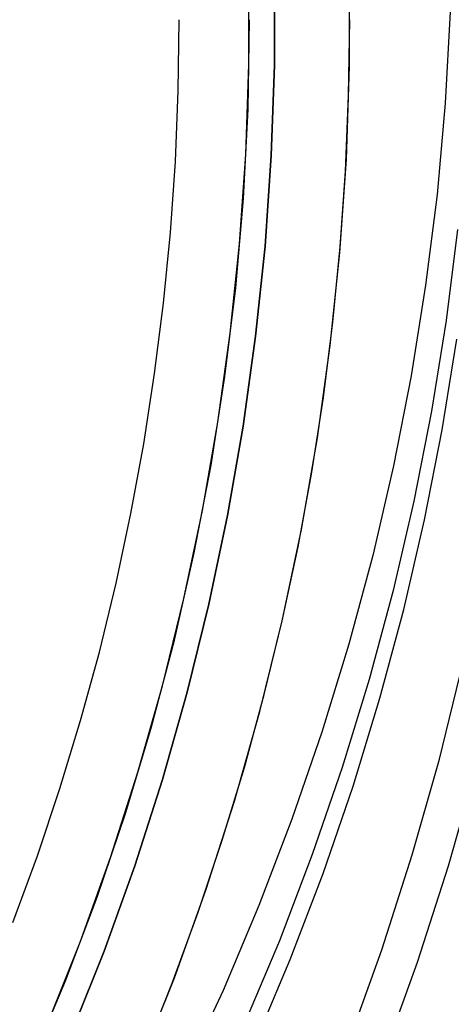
# Model space of a CAD drawing. Header units: millimetres. Extents: x 6049 to 7254, y -11340 to -10297.
# Tile 183 of 237: x 6699 to 6707, y -10700 to -10680. Entities that reach past the tile are written whole.
import ezdxf

# ---------------------------------------------------------------- set-up
doc = ezdxf.new("R2010")
doc.units = ezdxf.units.MM

msp = doc.modelspace()

# ---------------------------------------------------------------- linework, layer by layer
at = {"color": 8, "true_color": 0x7f7f7f}
for p, q in [((6703.743, -10679.197, 88.1), (6703.743, -10680.995, 88.1)), ((6703.743, -10680.995, 67.1), (6703.743, -10679.197, 67.1)), ((6703.743, -10679.197, 88.1), (6703.743, -10680.995, 88.1)), ((6703.743, -10680.995, 77.6), (6703.743, -10679.197, 77.6)), ((6703.743, -10680.995, 67.1), (6703.743, -10679.197, 67.1)), ((6705.234, -10681.021, 67.1), (6705.234, -10679.171, 67.1)), ((6705.234, -10681.021, 67.1), (6705.234, -10679.171, 67.1)), ((6705.234, -10681.021, 65.596), (6705.234, -10679.171, 65.596)), ((6703.236, -10680.987, 62.1), (6703.236, -10679.206, 62.1)), ((6703.236, -10680.987, 62.1), (6703.236, -10679.206, 62.1)), ((6707.229, -10679.94, 75.222), (6707.129, -10681.751, 75.572)), ((6701.838, -10681.504, 103.064), (6701.858, -10680.096, 103.064)), ((6701.838, -10681.504, 103.064), (6701.858, -10680.096, 103.064)), ((6703.22, -10681.871, 62.1), (6703.251, -10680.096, 62.1)), ((6705.214, -10681.599, 64.091), (6705.235, -10680.096, 64.091)), ((6705.214, -10681.599, 64.091), (6705.235, -10680.096, 64.091)), ((6703.175, -10682.766, 62.1), (6703.236, -10680.987, 62.1)), ((6703.175, -10682.766, 62.1), (6703.236, -10680.987, 62.1)), ((6703.743, -10680.995, 88.1), (6703.681, -10682.792, 88.1)), ((6703.681, -10682.792, 67.1), (6703.743, -10680.995, 67.1)), ((6703.743, -10680.995, 88.1), (6703.681, -10682.792, 88.1)), ((6703.681, -10682.792, 77.6), (6703.743, -10680.995, 77.6)), ((6703.681, -10682.792, 67.1), (6703.743, -10680.995, 67.1)), ((6705.17, -10682.87, 67.1), (6705.234, -10681.021, 67.1)), ((6705.17, -10682.87, 67.1), (6705.234, -10681.021, 67.1)), ((6705.17, -10682.87, 65.596), (6705.234, -10681.021, 65.596)), ((6701.78, -10682.911, 103.064), (6701.838, -10681.504, 103.064)), ((6701.78, -10682.911, 103.064), (6701.838, -10681.504, 103.064)), ((6705.151, -10683.101, 64.091), (6705.214, -10681.599, 64.091)), ((6705.151, -10683.101, 64.091), (6705.214, -10681.599, 64.091)), ((6703.128, -10683.644, 62.1), (6703.22, -10681.871, 62.1)), ((6707.129, -10681.751, 75.572), (6706.966, -10683.56, 75.915)), ((6703.052, -10684.543, 62.1), (6703.175, -10682.766, 62.1)), ((6703.052, -10684.543, 62.1), (6703.175, -10682.766, 62.1)), ((6703.681, -10682.792, 88.1), (6703.557, -10684.586, 88.1)), ((6703.557, -10684.586, 67.1), (6703.681, -10682.792, 67.1)), ((6703.681, -10682.792, 88.1), (6703.557, -10684.586, 88.1)), ((6703.557, -10684.586, 77.6), (6703.681, -10682.792, 77.6)), ((6703.557, -10684.586, 67.1), (6703.681, -10682.792, 67.1)), ((6705.042, -10684.715, 67.1), (6705.17, -10682.87, 67.1)), ((6705.042, -10684.715, 67.1), (6705.17, -10682.87, 67.1)), ((6705.042, -10684.715, 65.596), (6705.17, -10682.87, 65.596)), ((6701.682, -10684.316, 103.064), (6701.78, -10682.911, 103.064)), ((6701.682, -10684.316, 103.064), (6701.78, -10682.911, 103.064)), ((6705.047, -10684.6, 64.091), (6705.151, -10683.101, 64.091)), ((6705.047, -10684.6, 64.091), (6705.151, -10683.101, 64.091)), ((6702.976, -10685.412, 62.1), (6703.128, -10683.644, 62.1)), ((6706.966, -10683.56, 75.915), (6706.741, -10685.363, 76.249)), ((6707.37, -10684.26, 72.414), (6707.145, -10686.063, 72.748)), ((6701.545, -10685.717, 103.064), (6701.682, -10684.316, 103.064)), ((6701.545, -10685.717, 103.064), (6701.682, -10684.316, 103.064)), ((6702.868, -10686.314, 62.1), (6703.052, -10684.543, 62.1)), ((6702.868, -10686.314, 62.1), (6703.052, -10684.543, 62.1)), ((6703.557, -10684.586, 88.1), (6703.371, -10686.375, 88.1)), ((6703.371, -10686.375, 67.1), (6703.557, -10684.586, 67.1)), ((6703.557, -10684.586, 88.1), (6703.371, -10686.375, 88.1)), ((6703.371, -10686.375, 77.6), (6703.557, -10684.586, 77.6)), ((6703.371, -10686.375, 67.1), (6703.557, -10684.586, 67.1)), ((6704.901, -10686.095, 64.091), (6705.047, -10684.6, 64.091)), ((6704.901, -10686.095, 64.091), (6705.047, -10684.6, 64.091)), ((6704.851, -10686.555, 67.1), (6705.042, -10684.715, 67.1)), ((6704.851, -10686.555, 67.1), (6705.042, -10684.715, 67.1)), ((6704.851, -10686.555, 65.596), (6705.042, -10684.715, 65.596)), ((6702.763, -10687.174, 62.1), (6702.976, -10685.412, 62.1)), ((6706.741, -10685.363, 76.249), (6706.453, -10687.158, 76.575)), ((6701.369, -10687.114, 103.064), (6701.545, -10685.717, 103.064)), ((6701.369, -10687.114, 103.064), (6701.545, -10685.717, 103.064)), ((6704.713, -10687.586, 64.091), (6704.901, -10686.095, 64.091)), ((6704.713, -10687.586, 64.091), (6704.901, -10686.095, 64.091)), ((6707.145, -10686.063, 72.748), (6706.857, -10687.858, 73.074)), ((6702.623, -10688.078, 62.1), (6702.868, -10686.314, 62.1)), ((6702.623, -10688.078, 62.1), (6702.868, -10686.314, 62.1)), ((6703.371, -10686.375, 88.1), (6703.124, -10688.156, 88.1)), ((6703.124, -10688.156, 67.1), (6703.371, -10686.375, 67.1)), ((6703.371, -10686.375, 88.1), (6703.124, -10688.156, 88.1)), ((6703.124, -10688.156, 77.6), (6703.371, -10686.375, 77.6)), ((6703.124, -10688.156, 67.1), (6703.371, -10686.375, 67.1)), ((6704.596, -10688.387, 67.1), (6704.851, -10686.555, 67.1)), ((6704.596, -10688.387, 67.1), (6704.851, -10686.555, 67.1)), ((6704.596, -10688.387, 65.596), (6704.851, -10686.555, 65.596)), ((6707.071, -10688.23, 71.216), (6707.359, -10686.434, 70.89)), ((6701.153, -10688.506, 103.064), (6701.369, -10687.114, 103.064)), ((6701.153, -10688.506, 103.064), (6701.369, -10687.114, 103.064)), ((6702.489, -10688.928, 62.1), (6702.763, -10687.174, 62.1)), ((6706.453, -10687.158, 76.575), (6706.102, -10688.945, 76.892)), ((6704.483, -10689.071, 64.091), (6704.713, -10687.586, 64.091)), ((6704.483, -10689.071, 64.091), (6704.713, -10687.586, 64.091)), ((6706.857, -10687.858, 73.074), (6706.507, -10689.645, 73.391)), ((6702.317, -10689.832, 62.1), (6702.623, -10688.078, 62.1)), ((6702.317, -10689.832, 62.1), (6702.623, -10688.078, 62.1)), ((6703.124, -10688.156, 88.1), (6702.815, -10689.928, 88.1)), ((6702.815, -10689.928, 67.1), (6703.124, -10688.156, 67.1)), ((6703.124, -10688.156, 88.1), (6702.815, -10689.928, 88.1)), ((6702.815, -10689.928, 77.6), (6703.124, -10688.156, 77.6)), ((6702.815, -10689.928, 67.1), (6703.124, -10688.156, 67.1)), ((6706.721, -10690.016, 71.533), (6707.071, -10688.23, 71.216)), ((6700.899, -10689.891, 103.064), (6701.153, -10688.506, 103.064)), ((6700.899, -10689.891, 103.064), (6701.153, -10688.506, 103.064)), ((6704.279, -10690.209, 67.1), (6704.596, -10688.387, 67.1)), ((6704.279, -10690.209, 67.1), (6704.596, -10688.387, 67.1)), ((6704.279, -10690.209, 65.596), (6704.596, -10688.387, 65.596)), ((6702.155, -10690.671, 62.1), (6702.489, -10688.928, 62.1)), ((6706.102, -10688.945, 76.892), (6705.691, -10690.719, 77.199)), ((6704.211, -10690.549, 64.091), (6704.483, -10689.071, 64.091)), ((6704.211, -10690.549, 64.091), (6704.483, -10689.071, 64.091)), ((6706.507, -10689.645, 73.391), (6706.095, -10691.419, 73.698)), ((6700.606, -10691.268, 103.064), (6700.899, -10689.891, 103.064)), ((6700.606, -10691.268, 103.064), (6700.899, -10689.891, 103.064)), ((6701.951, -10691.575, 62.1), (6702.317, -10689.832, 62.1)), ((6701.951, -10691.575, 62.1), (6702.317, -10689.832, 62.1)), ((6702.815, -10689.928, 88.1), (6702.445, -10691.688, 88.1)), ((6702.445, -10691.688, 67.1), (6702.815, -10689.928, 67.1)), ((6702.815, -10689.928, 88.1), (6702.445, -10691.688, 88.1)), ((6702.445, -10691.688, 77.6), (6702.815, -10689.928, 77.6)), ((6702.445, -10691.688, 67.1), (6702.815, -10689.928, 67.1)), ((6706.309, -10691.791, 71.84), (6706.721, -10690.016, 71.533)), ((6703.898, -10692.019, 67.1), (6704.279, -10690.209, 67.1)), ((6703.898, -10692.019, 67.1), (6704.279, -10690.209, 67.1)), ((6703.898, -10692.019, 65.596), (6704.279, -10690.209, 65.596)), ((6701.761, -10692.402, 62.1), (6702.155, -10690.671, 62.1)), ((6703.898, -10692.019, 64.091), (6704.211, -10690.549, 64.091)), ((6703.898, -10692.019, 64.091), (6704.211, -10690.549, 64.091)), ((6705.691, -10690.719, 77.199), (6705.218, -10692.48, 77.497)), ((6700.273, -10692.636, 103.064), (6700.606, -10691.268, 103.064)), ((6700.273, -10692.636, 103.064), (6700.606, -10691.268, 103.064)), ((6706.095, -10691.419, 73.698), (6705.622, -10693.18, 73.996)), ((6701.525, -10693.304, 62.1), (6701.951, -10691.575, 62.1)), ((6701.525, -10693.304, 62.1), (6701.951, -10691.575, 62.1)), ((6702.445, -10691.688, 88.1), (6702.015, -10693.434, 88.1)), ((6702.015, -10693.434, 67.1), (6702.445, -10691.688, 67.1)), ((6702.445, -10691.688, 88.1), (6702.015, -10693.434, 88.1)), ((6702.015, -10693.434, 77.6), (6702.445, -10691.688, 77.6)), ((6702.015, -10693.434, 67.1), (6702.445, -10691.688, 67.1)), ((6705.836, -10693.552, 72.138), (6706.309, -10691.791, 71.84)), ((6703.456, -10693.815, 67.1), (6703.898, -10692.019, 67.1)), ((6703.456, -10693.815, 67.1), (6703.898, -10692.019, 67.1)), ((6703.456, -10693.815, 65.596), (6703.898, -10692.019, 65.596)), ((6703.543, -10693.48, 64.091), (6703.898, -10692.019, 64.091)), ((6703.543, -10693.48, 64.091), (6703.898, -10692.019, 64.091)), ((6701.309, -10694.118, 62.1), (6701.761, -10692.402, 62.1)), ((6699.902, -10693.995, 103.064), (6700.273, -10692.636, 103.064)), ((6699.902, -10693.995, 103.064), (6700.273, -10692.636, 103.064)), ((6705.218, -10692.48, 77.497), (6704.684, -10694.226, 77.784)), ((6707.013, -10694.758, 212.03), (6707.486, -10692.838, 212.03)), ((6705.622, -10693.18, 73.996), (6705.088, -10694.926, 74.283)), ((6701.039, -10695.018, 62.1), (6701.525, -10693.304, 62.1)), ((6701.039, -10695.018, 62.1), (6701.525, -10693.304, 62.1)), ((6702.015, -10693.434, 88.1), (6701.524, -10695.164, 88.1)), ((6701.524, -10695.164, 67.1), (6702.015, -10693.434, 67.1)), ((6702.015, -10693.434, 88.1), (6701.524, -10695.164, 88.1)), ((6701.524, -10695.164, 77.6), (6702.015, -10693.434, 77.6)), ((6701.524, -10695.164, 67.1), (6702.015, -10693.434, 67.1)), ((6703.147, -10694.929, 64.091), (6703.543, -10693.48, 64.091)), ((6703.147, -10694.929, 64.091), (6703.543, -10693.48, 64.091)), ((6705.303, -10695.297, 72.425), (6705.836, -10693.552, 72.138)), ((6702.951, -10695.595, 67.1), (6703.456, -10693.815, 67.1)), ((6702.951, -10695.595, 67.1), (6703.456, -10693.815, 67.1)), ((6702.951, -10695.595, 65.596), (6703.456, -10693.815, 65.596)), ((6699.493, -10695.342, 103.064), (6699.902, -10693.995, 103.064)), ((6699.493, -10695.342, 103.064), (6699.902, -10693.995, 103.064)), ((6700.797, -10695.818, 62.1), (6701.309, -10694.118, 62.1)), ((6704.684, -10694.226, 77.784), (6704.09, -10695.953, 78.061)), ((6706.474, -10696.659, 212.03), (6707.013, -10694.758, 212.03)), ((6702.71, -10696.368, 64.091), (6703.147, -10694.929, 64.091)), ((6702.71, -10696.368, 64.091), (6703.147, -10694.929, 64.091)), ((6705.088, -10694.926, 74.283), (6704.494, -10696.653, 74.56)), ((6707.193, -10696.877, 211.366), (6707.739, -10694.95, 211.366)), ((6700.495, -10696.713, 62.1), (6701.039, -10695.018, 62.1)), ((6700.495, -10696.713, 62.1), (6701.039, -10695.018, 62.1)), ((6701.524, -10695.164, 88.1), (6700.974, -10696.876, 88.1)), ((6700.974, -10696.876, 67.1), (6701.524, -10695.164, 67.1)), ((6701.524, -10695.164, 88.1), (6700.974, -10696.876, 88.1)), ((6700.974, -10696.876, 77.6), (6701.524, -10695.164, 77.6)), ((6700.974, -10696.876, 67.1), (6701.524, -10695.164, 67.1)), ((6699.045, -10696.678, 103.064), (6699.493, -10695.342, 103.064)), ((6699.045, -10696.678, 103.064), (6699.493, -10695.342, 103.064)), ((6704.709, -10697.025, 72.702), (6705.303, -10695.297, 72.425)), ((6702.386, -10697.356, 67.1), (6702.951, -10695.595, 67.1)), ((6702.386, -10697.356, 67.1), (6702.951, -10695.595, 67.1)), ((6702.386, -10697.356, 65.596), (6702.951, -10695.595, 65.596)), ((6700.227, -10697.499, 62.1), (6700.797, -10695.818, 62.1)), ((6704.09, -10695.953, 78.061), (6703.437, -10697.661, 78.327)), ((6702.233, -10697.793, 64.091), (6702.71, -10696.368, 64.091)), ((6702.233, -10697.793, 64.091), (6702.71, -10696.368, 64.091)), ((6698.561, -10698, 103.064), (6699.045, -10696.678, 103.064)), ((6698.561, -10698, 103.064), (6699.045, -10696.678, 103.064)), ((6699.892, -10698.389, 62.1), (6700.495, -10696.713, 62.1)), ((6699.892, -10698.389, 62.1), (6700.495, -10696.713, 62.1)), ((6704.494, -10696.653, 74.56), (6703.841, -10698.361, 74.826)), ((6705.87, -10698.541, 212.03), (6706.474, -10696.659, 212.03)), ((6700.974, -10696.876, 88.1), (6700.366, -10698.568, 88.1)), ((6700.366, -10698.568, 67.1), (6700.974, -10696.876, 67.1)), ((6700.974, -10696.876, 88.1), (6700.366, -10698.568, 88.1)), ((6700.366, -10698.568, 77.6), (6700.974, -10696.876, 77.6)), ((6700.366, -10698.568, 67.1), (6700.974, -10696.876, 67.1)), ((6706.581, -10698.783, 211.366), (6707.193, -10696.877, 211.366)), ((6704.056, -10698.733, 72.968), (6704.709, -10697.025, 72.702)), ((6701.76, -10699.097, 67.1), (6702.386, -10697.356, 67.1)), ((6701.76, -10699.097, 67.1), (6702.386, -10697.356, 67.1)), ((6701.76, -10699.097, 65.596), (6702.386, -10697.356, 65.596)), ((6699.599, -10699.159, 62.1), (6700.227, -10697.499, 62.1)), ((6703.437, -10697.661, 78.327), (6702.726, -10699.347, 78.582)), ((6701.716, -10699.205, 64.091), (6702.233, -10697.793, 64.091)), ((6701.716, -10699.205, 64.091), (6702.233, -10697.793, 64.091)), ((6699.232, -10700.043, 62.1), (6699.892, -10698.389, 62.1)), ((6699.232, -10700.043, 62.1), (6699.892, -10698.389, 62.1)), ((6703.841, -10698.361, 74.826), (6703.13, -10700.047, 75.081)), ((6700.366, -10698.568, 88.1), (6699.699, -10700.238, 88.1)), ((6699.699, -10700.238, 67.1), (6700.366, -10698.568, 67.1)), ((6700.366, -10698.568, 88.1), (6699.699, -10700.238, 88.1)), ((6699.699, -10700.238, 77.6), (6700.366, -10698.568, 77.6)), ((6699.699, -10700.238, 67.1), (6700.366, -10698.568, 67.1)), ((6705.201, -10700.402, 212.03), (6705.87, -10698.541, 212.03)), ((6703.344, -10700.419, 73.223), (6704.056, -10698.733, 72.968)), ((6705.903, -10700.668, 211.366), (6706.581, -10698.783, 211.366)), ((6701.074, -10700.815, 67.1), (6701.76, -10699.097, 67.1)), ((6701.074, -10700.815, 67.1), (6701.76, -10699.097, 67.1)), ((6701.074, -10700.815, 65.596), (6701.76, -10699.097, 65.596)), ((6698.915, -10700.797, 62.1), (6699.599, -10699.159, 62.1)), ((6701.16, -10700.601, 64.091), (6701.716, -10699.205, 64.091)), ((6701.16, -10700.601, 64.091), (6701.716, -10699.205, 64.091)), ((6702.726, -10699.347, 78.582), (6701.956, -10701.009, 78.825))]:
    msp.add_line(p, q, dxfattribs=at)

doc.saveas('drawing.dxf')
